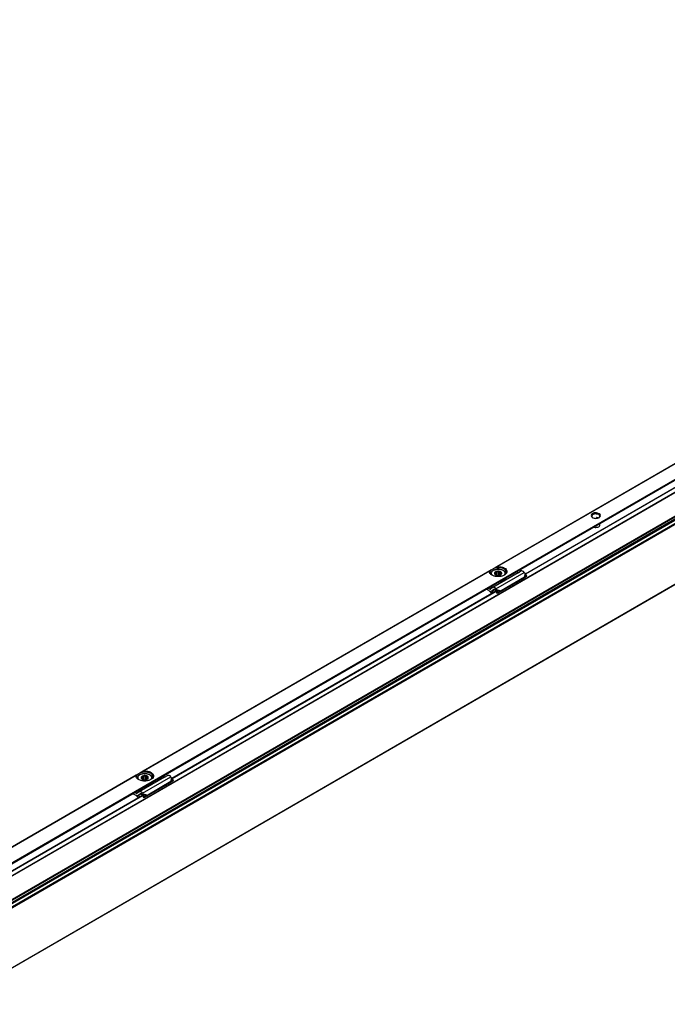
# Model space of a CAD drawing. Header units: millimetres. Extents: x -418 to 2750, y -1084 to 1393.
# Tile 41 of 74: x 1174 to 1433, y -785 to -391. Entities that reach past the tile are written whole.
import ezdxf

# ---------------------------------------------------------------- set-up
doc = ezdxf.new("R2010")
doc.units = ezdxf.units.MM

# ---------------------------------------------------------------- blocks, each defined once
blk = doc.blocks.new('SOPORTE_SV2__33', base_point=(642.98, -1059.21))
at = {"color": 3, "linetype": 'Continuous'}
for p, q in [((1439.5, -566.78), (1364.53, -610.17)), ((1439.4, -566.9), (1364.83, -610.07)), ((1368.11, -614.29), (1445.89, -569.27)), ((1404.57, -590.75), (1404.94, -590.54)), ((1361.72, -611.8), (1223.11, -692.02)), ((1361.62, -611.92), (1223.41, -691.92)), ((1226.69, -696.14), (1368.11, -614.29)), ((1364.22, -618.97), (1375.54, -612.42)), ((1375.74, -612.68), (1375.59, -614.35)), ((1376, -612.91), (1375.88, -614.32)), ((1362.87, -618.43), (1361.74, -619.09)), ((1364.42, -619.23), (1366.28, -619.74)), ((1364.53, -619.55), (1366.1, -619.98)), ((1220.3, -693.65), (1081.69, -773.87)), ((1220.2, -693.77), (1081.99, -773.77)), ((1085.27, -777.99), (1226.69, -696.14)), ((1222.8, -700.82), (1234.11, -694.27)), ((1234.32, -694.53), (1234.17, -696.2)), ((1234.58, -694.76), (1234.46, -696.17)), ((1221.45, -700.28), (1220.32, -700.94)), ((1223, -701.08), (1224.86, -701.59)), ((1223.11, -701.4), (1224.68, -701.83))]:
    blk.add_line(p, q, dxfattribs=at)
at = {"color": 7, "linetype": 'Continuous'}
for p, q in [((1365.66, -616.08), (1441.56, -572.15)), ((1404.4, -590.77), (1404.4, -590.61)), ((1405.01, -590.67), (1405.12, -590.6)), ((1363.87, -610.55), (1362.11, -611.57)), ((1364.53, -610.17), (1363.87, -610.55)), ((1362.11, -611.57), (1361.72, -611.8)), ((1362.11, -612.94), (1362.11, -613.01)), ((1373.05, -612.54), (1362.92, -618.4)), ((1363.82, -612.82), (1363.68, -612.9)), ((1363.68, -612.9), (1363.9, -613.18)), ((1363.82, -613.07), (1363.82, -612.82)), ((1364.23, -612.12), (1364.09, -612.44)), ((1364.09, -613.37), (1364.09, -612.44)), ((1364.59, -612.21), (1364.23, -612.12)), ((1364.23, -613.44), (1364.23, -612.12)), ((1364.59, -613.56), (1364.59, -612.21)), ((1365.66, -612.01), (1365.3, -612.16)), ((1365.3, -613.61), (1365.3, -612.16)), ((1365.88, -612.29), (1365.66, -612.01)), ((1365.66, -613.56), (1365.66, -612.01)), ((1365.88, -613.49), (1365.88, -612.29)), ((1375.23, -614.84), (1365.91, -620.23)), ((1366.07, -613.41), (1366.13, -613.37)), ((1375.59, -614.35), (1366.28, -619.74)), ((1366.54, -612.67), (1366.32, -612.62)), ((1366.32, -613.18), (1366.32, -612.62)), ((1366.4, -612.98), (1366.54, -612.67)), ((1367.78, -615.07), (1367.78, -615.24)), ((1368.11, -612.94), (1368.11, -613.01)), ((1373.05, -612.54), (1372.38, -612.2)), ((1373.05, -612.54), (1374.23, -611.85)), ((1375.37, -614.64), (1375.23, -614.84)), ((1376.02, -614.33), (1375.33, -614.7)), ((1375.59, -614.35), (1375.37, -614.64)), ((1375.74, -612.68), (1375.54, -612.42)), ((1375.88, -614.32), (1375.59, -614.35)), ((1376, -612.91), (1375.74, -612.68)), ((1376.61, -613.93), (1375.88, -614.32)), ((1376.61, -613.93), (1376, -612.91)), ((1376.61, -613.93), (1376.02, -614.33)), ((1224.24, -697.93), (1365.66, -616.08)), ((1361.74, -619.09), (1361.07, -618.75)), ((1362.87, -618.43), (1361.98, -619.09)), ((1362.92, -618.4), (1362.87, -618.43)), ((1364.42, -619.23), (1364.22, -618.97)), ((1361.37, -619.72), (1360.31, -619.19)), ((1362.51, -620.56), (1362.46, -620.68)), ((1362.51, -619.93), (1362.47, -619.96)), ((1363.41, -619.27), (1362.51, -619.93)), ((1362.51, -619.93), (1363.65, -619.28)), ((1363.42, -619.26), (1363.41, -619.27)), ((1364.06, -619.71), (1363.86, -619.45)), ((1364.06, -619.71), (1364.2, -619.52)), ((1364.2, -619.52), (1364.42, -619.23)), ((1364.2, -619.8), (1364.33, -619.7)), ((1364.84, -620.8), (1364.2, -619.8)), ((1364.33, -619.7), (1364.53, -619.55)), ((1364.53, -619.55), (1364.42, -619.23)), ((1365.18, -620.55), (1364.53, -619.55)), ((1365.76, -620.23), (1364.84, -620.8)), ((1365.18, -620.55), (1364.84, -620.8)), ((1366.1, -619.98), (1365.18, -620.55)), ((1366.1, -619.98), (1365.76, -620.23)), ((1366.06, -620.03), (1365.91, -620.23)), ((1366.1, -619.98), (1366.06, -620.03)), ((1366.28, -619.74), (1366.1, -619.98)), ((1220.68, -693.42), (1220.3, -693.65)), ((1222.45, -692.4), (1220.68, -693.42)), ((1223.11, -692.02), (1222.45, -692.4)), ((1224.24, -693.86), (1223.87, -694.01)), ((1224.46, -694.14), (1224.24, -693.86)), ((1224.24, -695.41), (1224.24, -693.86)), ((1231.63, -694.39), (1232.81, -693.7)), ((1220.69, -694.79), (1220.69, -694.87)), ((1231.63, -694.39), (1221.5, -700.25)), ((1222.4, -694.67), (1222.26, -694.75)), ((1222.26, -694.75), (1222.48, -695.03)), ((1222.4, -694.92), (1222.4, -694.67)), ((1222.81, -693.97), (1222.67, -694.29)), ((1222.67, -695.22), (1222.67, -694.29)), ((1223.17, -694.06), (1222.81, -693.97)), ((1222.81, -695.29), (1222.81, -693.97)), ((1223.17, -695.41), (1223.17, -694.06)), ((1223.87, -695.46), (1223.87, -694.01)), ((1224.46, -695.34), (1224.46, -694.14)), ((1233.81, -696.69), (1224.49, -702.08)), ((1224.65, -695.26), (1224.71, -695.22)), ((1234.17, -696.2), (1224.86, -701.59)), ((1224.9, -695.03), (1224.9, -694.47)), ((1225.12, -694.52), (1224.9, -694.47)), ((1224.98, -694.83), (1225.12, -694.52)), ((1226.36, -696.93), (1226.36, -697.09)), ((1226.69, -694.79), (1226.69, -694.87)), ((1231.63, -694.39), (1230.96, -694.05)), ((1233.84, -696.64), (1233.81, -696.69)), ((1233.95, -696.49), (1233.84, -696.64)), ((1234.6, -696.18), (1233.94, -696.53)), ((1234.17, -696.2), (1233.95, -696.49)), ((1234.1, -696.41), (1234.05, -696.45)), ((1234.46, -696.17), (1234.1, -696.41)), ((1234.32, -694.53), (1234.11, -694.27)), ((1234.46, -696.17), (1234.17, -696.2)), ((1234.58, -694.76), (1234.32, -694.53)), ((1235.19, -695.78), (1234.46, -696.17)), ((1235.19, -695.78), (1234.58, -694.76)), ((1235.19, -695.78), (1234.6, -696.18)), ((1084.8, -778.64), (1224.24, -697.93)), ((1219.94, -701.57), (1218.89, -701.04)), ((1220.32, -700.94), (1219.64, -700.6)), ((1221.45, -700.28), (1220.56, -700.94)), ((1221.09, -701.78), (1221.04, -701.81)), ((1221.98, -701.12), (1221.09, -701.78)), ((1221.09, -701.78), (1222.23, -701.13)), ((1221.5, -700.25), (1221.45, -700.28)), ((1222, -701.11), (1221.98, -701.12)), ((1222.64, -701.56), (1222.43, -701.3)), ((1222.64, -701.56), (1222.78, -701.37)), ((1222.78, -701.37), (1223, -701.08)), ((1222.78, -701.65), (1222.91, -701.55)), ((1223.42, -702.65), (1222.78, -701.65)), ((1223, -701.08), (1222.8, -700.82)), ((1222.91, -701.55), (1223.11, -701.4)), ((1223.11, -701.4), (1223, -701.08)), ((1223.75, -702.4), (1223.11, -701.4)), ((1224.68, -701.83), (1223.75, -702.4)), ((1224.68, -701.83), (1224.47, -701.98)), ((1221.09, -702.41), (1221.04, -702.53)), ((1224.34, -702.08), (1223.42, -702.65)), ((1223.75, -702.4), (1223.42, -702.65)), ((1224.47, -701.98), (1224.34, -702.08))]:
    blk.add_line(p, q, dxfattribs=at)
for centre, radius, start, end in [((1365.11, -614.3), 2.15, 85.0143, 104.03), ((1367.02, -614.44), 1.09, 330.9057, 346.8177), ((1367.02, -614.27), 1.09, 330.9057, 335.5565), ((1354.99, -628.04), 10.48, 44.5866, 52.547), ((1354.5, -628.47), 11.26, 44.6858, 49.0416), ((1223.69, -696.15), 2.15, 85.0143, 104.03), ((1225.6, -696.29), 1.09, 330.9057, 346.8177), ((1225.6, -696.13), 1.09, 330.9057, 335.5565), ((1234.53, -697.17), 0.867, 123.5454, 142.3893), ((1213.57, -709.89), 10.48, 44.5866, 52.547), ((1213.08, -710.32), 11.26, 44.6858, 49.0416)]:
    blk.add_arc(centre, radius, start, end, dxfattribs=at)
for points, knots in [([(1405.52, -588.9), (1405.08, -588.76), (1404.19, -588.47), (1402.93, -588.66), (1402.01, -589.71), (1402.56, -590.21), (1402.84, -590.46)], [0, 0, 0, 0, 1.383236, 2.765803, 3.721655, 4.680409, 4.680409, 4.680409, 4.680409]), ([(1405.35, -589.21), (1405.07, -589.1), (1404.49, -588.87), (1403.6, -588.95), (1402.78, -589.23), (1402.6, -589.69), (1402.53, -589.88)], [0, 0, 0, 0, 0.884332, 1.839193, 2.658943, 3.257962, 3.257962, 3.257962, 3.257962]), ([(1405.35, -589.29), (1405.07, -589.18), (1404.49, -588.96), (1403.61, -589.03), (1402.83, -589.3), (1402.62, -589.71), (1402.53, -589.88)], [0, 0, 0, 0, 0.884332, 1.839193, 2.609649, 3.184466, 3.184466, 3.184466, 3.184466]), ([(1402.53, -589.88), (1402.55, -590), (1402.61, -590.26), (1402.82, -590.42), (1402.94, -590.51)], [0, 0, 0, 0, 0.3515742, 0.7707547, 0.7707547, 0.7707547, 0.7707547]), ([(1404.63, -590.47), (1404.61, -590.47), (1404.55, -590.47), (1404.48, -590.49), (1404.41, -590.54), (1404.4, -590.58), (1404.4, -590.61)], [0, 0, 0, 0, 0.0833404, 0.1596423, 0.2339038, 0.30153, 0.30153, 0.30153, 0.30153]), ([(1405.16, -590.62), (1405.07, -590.59), (1404.91, -590.52), (1404.73, -590.49), (1404.63, -590.47)], [0, 0, 0, 0, 0.2621151, 0.5445455, 0.5445455, 0.5445455, 0.5445455]), ([(1405.83, -589.88), (1405.8, -589.75), (1405.73, -589.46), (1405.48, -589.3), (1405.35, -589.21)], [0, 0, 0, 0, 0.3864353, 0.8596324, 0.8596324, 0.8596324, 0.8596324]), ([(1405.83, -589.88), (1405.79, -589.77), (1405.69, -589.52), (1405.47, -589.37), (1405.35, -589.29)], [0, 0, 0, 0, 0.3539248, 0.781595, 0.781595, 0.781595, 0.781595]), ([(1405.42, -590.51), (1405.54, -590.42), (1405.75, -590.26), (1405.81, -590), (1405.83, -589.88)], [0, 0, 0, 0, 0.4191805, 0.7707547, 0.7707547, 0.7707547, 0.7707547]), ([(1405.52, -590.46), (1405.8, -590.2), (1406.36, -589.68), (1405.8, -589.16), (1405.52, -588.9)], [0, 0, 0, 0, 0.959582, 1.917227, 1.917227, 1.917227, 1.917227]), ([(1403.37, -594.26), (1403.5, -594.3), (1403.76, -594.37), (1404.32, -594.4), (1404.96, -594.31), (1405.64, -594), (1405.77, -593.6), (1405.83, -593.43)], [0, 0, 0, 0, 0.393099, 0.817655, 1.66033, 2.344422, 2.876379, 2.876379, 2.876379, 2.876379]), ([(1405.83, -593.43), (1405.82, -593.35), (1405.79, -593.17), (1405.68, -593.03), (1405.62, -592.96)], [0, 0, 0, 0, 0.2479844, 0.5215295, 0.5215295, 0.5215295, 0.5215295]), ([(1362.11, -612.94), (1362.12, -612.86), (1362.13, -612.67), (1362.24, -612.39), (1362.44, -612.08), (1362.78, -611.76), (1363.24, -611.5), (1363.85, -611.27), (1364.47, -611.15), (1365.16, -611.11), (1365.81, -611.15), (1366.45, -611.29), (1367.02, -611.51), (1367.44, -611.77), (1367.76, -612.06), (1367.96, -612.33), (1368.09, -612.64), (1368.1, -612.83), (1368.11, -612.94)], [0, 0, 0, 0, 0.2446, 0.579496, 0.882624, 1.326897, 1.976608, 2.456633, 3.291357, 3.841888, 4.546903, 5.227356, 5.817223, 6.357351, 6.690426, 7.10464, 7.35626, 7.684087, 7.684087, 7.684087, 7.684087]), ([(1363.87, -610.55), (1364.4, -610.47), (1365.42, -610.32), (1366.84, -610.63), (1368.04, -611.24), (1368.26, -611.97), (1368.36, -612.29)], [0, 0, 0, 0, 1.56666, 3.08322, 4.339821, 5.304896, 5.304896, 5.304896, 5.304896]), ([(1364.53, -610.17), (1364.55, -610.16), (1364.6, -610.13), (1364.67, -610.1), (1364.75, -610.08), (1364.8, -610.07), (1364.83, -610.07)], [0, 0, 0, 0, 0.070497, 0.1575631, 0.2289273, 0.3163072, 0.3163072, 0.3163072, 0.3163072]), ([(1364.83, -610.07), (1365.52, -610.1), (1366.76, -610.17), (1368.36, -610.95), (1368.8, -612.62), (1368.01, -613.21), (1367.58, -613.52)], [0, 0, 0, 0, 2.067995, 3.743757, 4.979803, 6.435058, 6.435058, 6.435058, 6.435058]), ([(1361.62, -611.92), (1361.63, -611.91), (1361.63, -611.88), (1361.65, -611.85), (1361.69, -611.82), (1361.71, -611.8), (1361.72, -611.8)], [0, 0, 0, 0, 0.0344146, 0.0826552, 0.1211009, 0.1619259, 0.1619259, 0.1619259, 0.1619259]), ([(1362.65, -613.52), (1362.32, -613.31), (1361.73, -612.92), (1361.66, -612.23), (1361.62, -611.92)], [0, 0, 0, 0, 1.099459, 1.989812, 1.989812, 1.989812, 1.989812]), ([(1361.86, -612.29), (1361.87, -612.16), (1361.9, -611.91), (1362.04, -611.69), (1362.11, -611.57)], [0, 0, 0, 0, 0.3702304, 0.7662165, 0.7662165, 0.7662165, 0.7662165]), ([(1362.65, -613.52), (1362.42, -613.35), (1362.01, -613.03), (1361.91, -612.52), (1361.86, -612.29)], [0, 0, 0, 0, 0.818649, 1.506294, 1.506294, 1.506294, 1.506294]), ([(1367.58, -613.52), (1367.21, -613.69), (1366.42, -614.04), (1365.11, -614.15), (1363.8, -614.04), (1363.02, -613.69), (1362.65, -613.52)], [0, 0, 0, 0, 1.213054, 2.555157, 3.897261, 5.110315, 5.110315, 5.110315, 5.110315]), ([(1364.23, -612.11), (1364.13, -612.16), (1363.95, -612.26), (1363.74, -612.47), (1363.66, -612.67), (1363.66, -612.81), (1363.67, -612.87), (1363.68, -612.9)], [0, 0, 0, 0, 0.33574, 0.619983, 0.868795, 0.956908, 1.043796, 1.043796, 1.043796, 1.043796]), ([(1363.68, -612.9), (1363.72, -612.99), (1363.8, -613.19), (1363.99, -613.31), (1364.09, -613.37)], [0, 0, 0, 0, 0.2912348, 0.6416786, 0.6416786, 0.6416786, 0.6416786]), ([(1364.09, -612.44), (1364.02, -612.49), (1363.9, -612.59), (1363.84, -612.75), (1363.82, -612.82)], [0, 0, 0, 0, 0.2557517, 0.4766224, 0.4766224, 0.4766224, 0.4766224]), ([(1363.9, -613.18), (1363.93, -613.21), (1363.99, -613.28), (1364.05, -613.34), (1364.09, -613.37)], [0, 0, 0, 0, 0.1267603, 0.2683724, 0.2683724, 0.2683724, 0.2683724]), ([(1365.66, -612.01), (1365.41, -611.97), (1364.93, -611.89), (1364.46, -612.04), (1364.23, -612.11)], [0, 0, 0, 0, 0.73051, 1.44691, 1.44691, 1.44691, 1.44691]), ([(1366.54, -612.67), (1366.51, -612.59), (1366.45, -612.41), (1366.22, -612.22), (1365.95, -612.08), (1365.76, -612.03), (1365.66, -612.01)], [0, 0, 0, 0, 0.25497, 0.568479, 0.855657, 1.160268, 1.160268, 1.160268, 1.160268]), ([(1367.78, -615.07), (1367.53, -615.29), (1366.97, -615.75), (1366.26, -615.89), (1365.87, -615.97)], [0, 0, 0, 0, 0.983543, 2.137266, 2.137266, 2.137266, 2.137266]), ([(1366.32, -612.62), (1366.26, -612.56), (1366.14, -612.42), (1365.97, -612.34), (1365.88, -612.29)], [0, 0, 0, 0, 0.2547805, 0.5512749, 0.5512749, 0.5512749, 0.5512749]), ([(1366.13, -613.37), (1366.28, -613.28), (1366.53, -613.11), (1366.54, -612.8), (1366.54, -612.67)], [0, 0, 0, 0, 0.4813127, 0.8605475, 0.8605475, 0.8605475, 0.8605475]), ([(1366.13, -613.37), (1366.2, -613.32), (1366.33, -613.21), (1366.38, -613.05), (1366.4, -612.98)], [0, 0, 0, 0, 0.2613993, 0.4832661, 0.4832661, 0.4832661, 0.4832661]), ([(1366.19, -615.78), (1366.54, -615.69), (1367.19, -615.52), (1367.67, -615.04), (1367.89, -614.82)], [0, 0, 0, 0, 1.078891, 1.987134, 1.987134, 1.987134, 1.987134]), ([(1368.36, -612.29), (1368.32, -612.52), (1368.21, -613.03), (1367.8, -613.35), (1367.58, -613.52)], [0, 0, 0, 0, 0.687645, 1.506294, 1.506294, 1.506294, 1.506294]), ([(1367.78, -615.07), (1367.77, -615.07), (1367.74, -615.06), (1367.71, -615.05), (1367.7, -615.04)], [0, 0, 0, 0, 0.04735802, 0.08959107, 0.08959107, 0.08959107, 0.08959107]), ([(1367.89, -614.82), (1367.89, -614.81), (1367.9, -614.8), (1367.91, -614.79), (1367.91, -614.79)], [0, 0, 0, 0, 0.02094351, 0.04175739, 0.04175739, 0.04175739, 0.04175739]), ([(1367.9, -614.8), (1367.92, -614.8), (1367.94, -614.8), (1367.96, -614.8), (1367.97, -614.81)], [0, 0, 0, 0, 0.03447378, 0.06951537, 0.06951537, 0.06951537, 0.06951537]), ([(1375.54, -612.42), (1375.33, -612.18), (1374.98, -611.77), (1374.45, -611.83), (1374.23, -611.85)], [0, 0, 0, 0, 0.879341, 1.502415, 1.502415, 1.502415, 1.502415]), ([(1364.22, -618.97), (1364.02, -618.73), (1363.66, -618.32), (1363.14, -618.37), (1362.92, -618.4)], [0, 0, 0, 0, 0.879341, 1.502415, 1.502415, 1.502415, 1.502415]), ([(1367.78, -615.24), (1367.48, -615.48), (1366.82, -616), (1365.98, -616.11), (1365.52, -616.17)], [0, 0, 0, 0, 1.137278, 2.487737, 2.487737, 2.487737, 2.487737]), ([(1361.74, -619.09), (1361.78, -619.1), (1361.85, -619.14), (1361.93, -619.11), (1361.97, -619.1)], [0, 0, 0, 0, 0.1279345, 0.2345827, 0.2345827, 0.2345827, 0.2345827]), ([(1362.47, -619.96), (1362.38, -620), (1362.18, -620.07), (1361.99, -620), (1361.88, -619.97)], [0, 0, 0, 0, 0.2772697, 0.5991556, 0.5991556, 0.5991556, 0.5991556]), ([(1362.46, -620.68), (1362.52, -620.66), (1362.66, -620.61), (1362.79, -620.57), (1362.86, -620.55)], [0, 0, 0, 0, 0.2124706, 0.4247161, 0.4247161, 0.4247161, 0.4247161]), ([(1363.27, -620.31), (1363.25, -620.31), (1363.2, -620.33), (1363.05, -620.38), (1362.82, -620.45), (1362.61, -620.52), (1362.51, -620.56)], [0, 0, 0, 0, 0.0741932, 0.1484141, 0.477642, 0.8073878, 0.8073878, 0.8073878, 0.8073878]), ([(1363.86, -619.45), (1363.79, -619.37), (1363.67, -619.24), (1363.49, -619.26), (1363.42, -619.26)], [0, 0, 0, 0, 0.2931137, 0.500805, 0.500805, 0.500805, 0.500805]), ([(1364.2, -619.8), (1364.19, -619.79), (1364.16, -619.78), (1364.13, -619.76), (1364.09, -619.73), (1364.07, -619.72), (1364.06, -619.71)], [0, 0, 0, 0, 0.0408745, 0.0819997, 0.1230501, 0.1643534, 0.1643534, 0.1643534, 0.1643534]), ([(1365.91, -620.23), (1365.9, -620.23), (1365.88, -620.23), (1365.84, -620.23), (1365.8, -620.23), (1365.77, -620.23), (1365.76, -620.23)], [0, 0, 0, 0, 0.0375867, 0.075416, 0.1136324, 0.152093, 0.152093, 0.152093, 0.152093]), ([(1220.2, -693.77), (1220.21, -693.76), (1220.21, -693.73), (1220.24, -693.7), (1220.26, -693.67), (1220.29, -693.66), (1220.3, -693.65)], [0, 0, 0, 0, 0.045999, 0.0826403, 0.121086, 0.1619111, 0.1619111, 0.1619111, 0.1619111]), ([(1221.22, -695.37), (1220.9, -695.16), (1220.31, -694.77), (1220.24, -694.08), (1220.2, -693.77)], [0, 0, 0, 0, 1.099459, 1.989812, 1.989812, 1.989812, 1.989812]), ([(1220.44, -694.14), (1220.45, -694.01), (1220.48, -693.76), (1220.61, -693.54), (1220.68, -693.42)], [0, 0, 0, 0, 0.3702304, 0.7662165, 0.7662165, 0.7662165, 0.7662165]), ([(1220.69, -694.79), (1220.7, -694.7), (1220.71, -694.5), (1220.84, -694.19), (1221.04, -693.91), (1221.36, -693.62), (1221.78, -693.36), (1222.39, -693.12), (1223.04, -693), (1223.79, -692.96), (1224.44, -693.01), (1225.12, -693.17), (1225.63, -693.38), (1226.06, -693.65), (1226.35, -693.92), (1226.54, -694.2), (1226.66, -694.49), (1226.68, -694.68), (1226.69, -694.79)], [0, 0, 0, 0, 0.282998, 0.579562, 0.993775, 1.32685, 1.866979, 2.456845, 3.291569, 3.842101, 4.701931, 5.227416, 5.930476, 6.357317, 6.748025, 7.104759, 7.35638, 7.684207, 7.684207, 7.684207, 7.684207]), ([(1222.45, -692.4), (1222.98, -692.32), (1224, -692.18), (1225.42, -692.48), (1226.62, -693.09), (1226.84, -693.82), (1226.94, -694.14)], [0, 0, 0, 0, 1.56666, 3.08322, 4.339821, 5.304896, 5.304896, 5.304896, 5.304896]), ([(1224.24, -693.86), (1223.99, -693.82), (1223.51, -693.74), (1223.04, -693.89), (1222.81, -693.96)], [0, 0, 0, 0, 0.73051, 1.44691, 1.44691, 1.44691, 1.44691]), ([(1223.11, -692.02), (1223.13, -692.01), (1223.18, -691.98), (1223.25, -691.95), (1223.32, -691.93), (1223.38, -691.92), (1223.41, -691.92)], [0, 0, 0, 0, 0.070497, 0.1575631, 0.2289273, 0.3163072, 0.3163072, 0.3163072, 0.3163072]), ([(1223.41, -691.92), (1224.09, -691.95), (1225.34, -692.02), (1226.94, -692.8), (1227.38, -694.47), (1226.59, -695.06), (1226.16, -695.37)], [0, 0, 0, 0, 2.067995, 3.743757, 4.979803, 6.435058, 6.435058, 6.435058, 6.435058]), ([(1225.12, -694.52), (1225.09, -694.44), (1225.03, -694.26), (1224.79, -694.07), (1224.53, -693.93), (1224.34, -693.88), (1224.24, -693.86)], [0, 0, 0, 0, 0.25497, 0.568479, 0.855657, 1.160268, 1.160268, 1.160268, 1.160268]), ([(1234.11, -694.27), (1233.91, -694.03), (1233.56, -693.62), (1233.03, -693.68), (1232.81, -693.7)], [0, 0, 0, 0, 0.879341, 1.502415, 1.502415, 1.502415, 1.502415]), ([(1221.22, -695.37), (1221, -695.2), (1220.59, -694.88), (1220.49, -694.37), (1220.44, -694.14)], [0, 0, 0, 0, 0.818649, 1.506294, 1.506294, 1.506294, 1.506294]), ([(1226.16, -695.37), (1225.78, -695.54), (1225, -695.89), (1223.69, -696), (1222.38, -695.89), (1221.6, -695.54), (1221.22, -695.37)], [0, 0, 0, 0, 1.213054, 2.555157, 3.897261, 5.110315, 5.110315, 5.110315, 5.110315]), ([(1222.81, -693.96), (1222.71, -694.01), (1222.53, -694.11), (1222.32, -694.32), (1222.24, -694.52), (1222.24, -694.66), (1222.25, -694.72), (1222.26, -694.75)], [0, 0, 0, 0, 0.33574, 0.619983, 0.868795, 0.956908, 1.043796, 1.043796, 1.043796, 1.043796]), ([(1222.26, -694.75), (1222.3, -694.84), (1222.38, -695.04), (1222.57, -695.16), (1222.67, -695.22)], [0, 0, 0, 0, 0.2912348, 0.6416786, 0.6416786, 0.6416786, 0.6416786]), ([(1222.67, -694.29), (1222.6, -694.34), (1222.47, -694.44), (1222.42, -694.6), (1222.4, -694.67)], [0, 0, 0, 0, 0.2557517, 0.4766224, 0.4766224, 0.4766224, 0.4766224]), ([(1222.48, -695.03), (1222.51, -695.06), (1222.57, -695.14), (1222.63, -695.19), (1222.67, -695.22)], [0, 0, 0, 0, 0.128614, 0.2683801, 0.2683801, 0.2683801, 0.2683801]), ([(1222.67, -695.22), (1222.69, -695.23), (1222.72, -695.25), (1222.76, -695.27), (1222.77, -695.28)], [0, 0, 0, 0, 0.0601138, 0.1218784, 0.1218784, 0.1218784, 0.1218784]), ([(1222.77, -695.28), (1223.1, -695.38), (1223.76, -695.57), (1224.39, -695.34), (1224.71, -695.22)], [0, 0, 0, 0, 1.000348, 1.984571, 1.984571, 1.984571, 1.984571]), ([(1226.36, -697.09), (1226.06, -697.33), (1225.4, -697.85), (1224.56, -697.96), (1224.1, -698.02)], [0, 0, 0, 0, 1.137278, 2.487737, 2.487737, 2.487737, 2.487737]), ([(1226.36, -696.93), (1226.11, -697.14), (1225.55, -697.6), (1224.84, -697.74), (1224.45, -697.82)], [0, 0, 0, 0, 0.983543, 2.137266, 2.137266, 2.137266, 2.137266]), ([(1224.9, -694.47), (1224.84, -694.41), (1224.72, -694.27), (1224.55, -694.19), (1224.46, -694.14)], [0, 0, 0, 0, 0.2547805, 0.5512749, 0.5512749, 0.5512749, 0.5512749]), ([(1224.71, -695.22), (1224.86, -695.13), (1225.11, -694.96), (1225.12, -694.65), (1225.12, -694.52)], [0, 0, 0, 0, 0.4813127, 0.8605475, 0.8605475, 0.8605475, 0.8605475]), ([(1224.71, -695.22), (1224.78, -695.17), (1224.9, -695.06), (1224.96, -694.9), (1224.98, -694.83)], [0, 0, 0, 0, 0.2613993, 0.4832661, 0.4832661, 0.4832661, 0.4832661]), ([(1224.77, -697.64), (1225.12, -697.54), (1225.77, -697.37), (1226.25, -696.89), (1226.47, -696.67)], [0, 0, 0, 0, 1.078891, 1.987134, 1.987134, 1.987134, 1.987134]), ([(1226.94, -694.14), (1226.89, -694.37), (1226.79, -694.88), (1226.38, -695.2), (1226.16, -695.37)], [0, 0, 0, 0, 0.687645, 1.506294, 1.506294, 1.506294, 1.506294]), ([(1226.36, -696.93), (1226.35, -696.92), (1226.32, -696.91), (1226.29, -696.9), (1226.28, -696.89)], [0, 0, 0, 0, 0.04735802, 0.08959107, 0.08959107, 0.08959107, 0.08959107]), ([(1226.47, -696.67), (1226.47, -696.67), (1226.48, -696.65), (1226.49, -696.64), (1226.49, -696.64)], [0, 0, 0, 0, 0.02056028, 0.04175708, 0.04175708, 0.04175708, 0.04175708]), ([(1226.48, -696.65), (1226.49, -696.65), (1226.52, -696.65), (1226.54, -696.66), (1226.55, -696.66)], [0, 0, 0, 0, 0.03496007, 0.0700628, 0.0700628, 0.0700628, 0.0700628]), ([(1220.32, -700.94), (1220.36, -700.95), (1220.43, -700.99), (1220.51, -700.96), (1220.54, -700.95)], [0, 0, 0, 0, 0.1279345, 0.2345827, 0.2345827, 0.2345827, 0.2345827]), ([(1221.04, -701.81), (1220.96, -701.85), (1220.76, -701.92), (1220.57, -701.86), (1220.46, -701.82)], [0, 0, 0, 0, 0.2772697, 0.5991556, 0.5991556, 0.5991556, 0.5991556]), ([(1222.8, -700.82), (1222.59, -700.58), (1222.24, -700.17), (1221.72, -700.23), (1221.5, -700.25)], [0, 0, 0, 0, 0.879341, 1.502415, 1.502415, 1.502415, 1.502415]), ([(1222.43, -701.3), (1222.37, -701.22), (1222.25, -701.09), (1222.07, -701.11), (1222, -701.11)], [0, 0, 0, 0, 0.2931137, 0.500805, 0.500805, 0.500805, 0.500805]), ([(1222.78, -701.65), (1222.76, -701.64), (1222.74, -701.63), (1222.71, -701.61), (1222.67, -701.58), (1222.65, -701.57), (1222.64, -701.56)], [0, 0, 0, 0, 0.0408745, 0.0819997, 0.1230501, 0.1643534, 0.1643534, 0.1643534, 0.1643534]), ([(1224.86, -701.59), (1224.84, -701.61), (1224.81, -701.65), (1224.77, -701.71), (1224.72, -701.77), (1224.69, -701.81), (1224.68, -701.83)], [0, 0, 0, 0, 0.0712067, 0.1453296, 0.2219817, 0.3011448, 0.3011448, 0.3011448, 0.3011448]), ([(1221.04, -702.53), (1221.1, -702.51), (1221.24, -702.46), (1221.37, -702.42), (1221.44, -702.4)], [0, 0, 0, 0, 0.2124705, 0.4247161, 0.4247161, 0.4247161, 0.4247161]), ([(1221.85, -702.16), (1221.83, -702.17), (1221.78, -702.18), (1221.63, -702.23), (1221.4, -702.3), (1221.19, -702.37), (1221.09, -702.41)], [0, 0, 0, 0, 0.074194, 0.1484141, 0.4776277, 0.8073878, 0.8073878, 0.8073878, 0.8073878])]:
    blk.add_open_spline(points, degree=3, knots=knots, dxfattribs=at)
for points in [[(1402.84, -590.46), (1403.29, -590.62), (1404.18, -590.94), (1405.07, -590.62), (1405.52, -590.46)], [(1364.09, -613.37), (1364.43, -613.49), (1365.11, -613.74), (1365.79, -613.49), (1366.13, -613.37)], [(1361.97, -619.1), (1361.97, -619.1), (1361.97, -619.09), (1361.98, -619.09), (1361.98, -619.09)], [(1220.54, -700.95), (1220.55, -700.95), (1220.55, -700.94), (1220.56, -700.94), (1220.56, -700.94)]]:
    blk.add_open_spline(points, degree=3, dxfattribs=at)
at = {"color": 3, "linetype": 'Continuous'}
for points, knots in [([(1367.7, -613.39), (1367.79, -613.23), (1367.96, -612.91), (1367.86, -612.35), (1367.49, -611.87), (1366.82, -611.45), (1365.87, -611.17), (1364.74, -611.13), (1363.74, -611.32), (1362.99, -611.68), (1362.51, -612.11), (1362.27, -612.64), (1362.34, -613.06), (1362.47, -613.32), (1362.54, -613.42), (1362.58, -613.46)], [0, 0, 0, 0, 0.538476, 1.043274, 1.613531, 2.309922, 3.391839, 4.538568, 5.665469, 6.414856, 7.034698, 7.561693, 8.077956, 8.251383, 8.431256, 8.431256, 8.431256, 8.431256]), ([(1362.11, -612.94), (1362.11, -612.95), (1362.11, -612.98), (1362.11, -613), (1362.11, -613.01)], [0, 0, 0, 0, 0.03705251, 0.0710663, 0.0710663, 0.0710663, 0.0710663]), ([(1367.65, -613.46), (1367.66, -613.45), (1367.68, -613.43), (1367.69, -613.4), (1367.7, -613.39)], [0, 0, 0, 0, 0.04691997, 0.09338916, 0.09338916, 0.09338916, 0.09338916]), ([(1368.11, -613.01), (1368.11, -613), (1368.11, -612.98), (1368.11, -612.95), (1368.11, -612.94)], [0, 0, 0, 0, 0.03405566, 0.07106634, 0.07106634, 0.07106634, 0.07106634]), ([(1226.28, -695.24), (1226.37, -695.08), (1226.54, -694.77), (1226.44, -694.2), (1226.07, -693.72), (1225.4, -693.3), (1224.45, -693.02), (1223.32, -692.98), (1222.32, -693.17), (1221.56, -693.53), (1221.08, -693.96), (1220.85, -694.49), (1220.91, -694.92), (1221.05, -695.17), (1221.12, -695.27), (1221.15, -695.32)], [0, 0, 0, 0, 0.538476, 1.043274, 1.613531, 2.309922, 3.391839, 4.538568, 5.665469, 6.414856, 7.034698, 7.561693, 8.077956, 8.251383, 8.431256, 8.431256, 8.431256, 8.431256]), ([(1220.69, -694.79), (1220.69, -694.8), (1220.69, -694.83), (1220.69, -694.85), (1220.69, -694.87)], [0, 0, 0, 0, 0.03753591, 0.07495568, 0.07495568, 0.07495568, 0.07495568]), ([(1226.23, -695.32), (1226.24, -695.3), (1226.25, -695.28), (1226.27, -695.25), (1226.28, -695.24)], [0, 0, 0, 0, 0.04691997, 0.09338916, 0.09338916, 0.09338916, 0.09338916]), ([(1226.69, -694.87), (1226.69, -694.85), (1226.69, -694.83), (1226.69, -694.8), (1226.69, -694.79)], [0, 0, 0, 0, 0.03749887, 0.0749982, 0.0749982, 0.0749982, 0.0749982])]:
    blk.add_open_spline(points, degree=3, knots=knots, dxfattribs=at)
blk = doc.blocks.new('REGLA_SV2-2040__34', base_point=(650.61, -1064.37))
at = {"color": 7, "linetype": 'Continuous'}
for p, q in [((2159.58, -161.48), (661.59, -1028.48)), ((2177.36, -188.15), (664.86, -1063.55)), ((1376.01, -612.93), (1441.96, -574.77)), ((1234.59, -694.78), (1364.18, -619.79)), ((1093.17, -776.64), (1222.75, -701.64))]:
    blk.add_line(p, q, dxfattribs=at)
at = {"color": 3, "linetype": 'Continuous'}
for p, q in [((2159.54, -161.57), (661.83, -1028.4)), ((2175.28, -163.11), (662.78, -1038.51)), ((662.97, -1038.77), (2175.47, -163.37)), ((664.71, -1039.05), (2177.21, -163.65)), ((664.9, -1039.31), (2177.4, -163.91)), ((2168.09, -166.44), (669.97, -1033.52)), ((2167.74, -166.32), (670.04, -1033.15)), ((2177.4, -188.06), (664.9, -1063.45)), ((1376.07, -613.03), (1441.54, -575.13)), ((1234.65, -694.88), (1364.25, -619.88)), ((1093.23, -776.73), (1222.83, -701.73))]:
    blk.add_line(p, q, dxfattribs=at)
blk = doc.blocks.new('REGLA_SV2-2040mm__36', base_point=(642.98, -1084.13))
for name, p in [('SOPORTE_SV2__33', (642.98, -1059.21)), ('REGLA_SV2-2040__34', (650.61, -1064.37))]:
    blk.add_blockref(name, p)
blk = doc.blocks.new('Iso2', base_point=(714.75, -1019.8))
blk.add_blockref('REGLA_SV2-2040mm__36', (642.98, -1084.13))

msp = doc.modelspace()

# ---------------------------------------------------------------- block references
msp.add_blockref('Iso2', (714.75, -1019.8))

doc.saveas('drawing.dxf')
